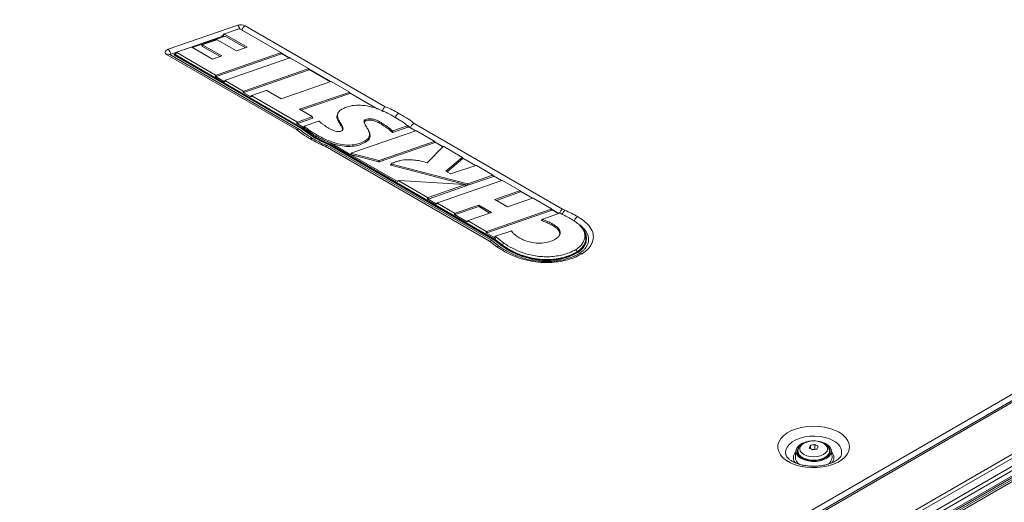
# Model space of a CAD drawing. Header units: millimetres. Extents: x 0 to 1118, y 0 to 864.
# Tile 137 of 156: x 852 to 945, y 611 to 657. Entities that reach past the tile are written whole.
import ezdxf

# ---------------------------------------------------------------- set-up
doc = ezdxf.new("R2010")
doc.units = ezdxf.units.MM

msp = doc.modelspace()

# ---------------------------------------------------------------- linework, layer by layer
at = {"color": 9, "linetype": 'Continuous', "lineweight": 0}
for p, q in [((870.238, 577.831), (1014.36, 661.03)), ((1015.396, 660.863), (871.023, 577.518)), ((1019.669, 658.397), (875.296, 575.051)), ((1019.919, 658.133), (875.546, 574.788)), ((1020.242, 657.573), (875.869, 574.228)), ((865.657, 654.411), (872.27, 656.698)), ((872.982, 656.648), (886.323, 648.946)), ((875.249, 572.62), (1020.719, 656.598)), ((1020.806, 656.446), (875.336, 572.468)), ((1020.346, 657.224), (875.972, 573.879)), ((1020.346, 656.73), (875.972, 573.385)), ((870.762, 655.654), (870.762, 655.593)), ((871.002, 655.843), (870.839, 655.651)), ((870.871, 655.584), (870.871, 655.591)), ((868.943, 654.814), (868.861, 654.718)), ((877.882, 646.762), (865.544, 653.884)), ((866.23, 653.902), (866.23, 653.841)), ((866.471, 654.091), (866.308, 653.899)), ((876.438, 653.967), (876.356, 654.074)), ((870.159, 651.819), (870.167, 651.957)), ((870.224, 651.953), (870.216, 651.814)), ((879.074, 652.445), (878.992, 652.553)), ((871.1, 651.419), (871.018, 651.322)), ((872.796, 650.296), (872.804, 650.435)), ((872.86, 650.431), (872.853, 650.292)), ((873.607, 649.972), (873.525, 649.875)), ((882.959, 650.201), (882.878, 650.31)), ((879.418, 647.856), (879.337, 647.964)), ((887.59, 648.328), (887.593, 648.327)), ((877.895, 647.353), (877.903, 647.491)), ((877.96, 647.487), (877.952, 647.349)), ((889.07, 647.36), (903.205, 639.2)), ((879.462, 646.064), (879.462, 646.126)), ((879.705, 646.166), (879.741, 646.288)), ((880.019, 645.992), (879.705, 646.166)), ((879.173, 645.875), (879.169, 645.877)), ((879.634, 645.961), (879.634, 646.023)), ((880.301, 645.608), (880.301, 645.669)), ((896.253, 636.157), (880.615, 645.184)), ((891.065, 645.522), (890.984, 645.63)), ((883.131, 644.499), (883.022, 644.394)), ((885.708, 643.682), (885.704, 643.817)), ((885.748, 643.819), (885.751, 643.684)), ((893.701, 644.018), (893.636, 644.116)), ((896.621, 642.315), (896.54, 642.423)), ((887.61, 641.888), (887.473, 641.824)), ((894.031, 641.411), (893.876, 641.494)), ((894.159, 641.475), (894.155, 641.61)), ((894.198, 641.612), (894.202, 641.477)), ((899.199, 640.827), (899.118, 640.934)), ((890.35, 640.162), (890.358, 640.301)), ((890.415, 640.297), (890.407, 640.158)), ((891.284, 639.767), (891.203, 639.67)), ((892.921, 638.678), (892.929, 638.817)), ((892.985, 638.813), (892.977, 638.674)), ((902.212, 639.087), (902.131, 639.195)), ((903.205, 639.2), (903.434, 639.101)), ((894.214, 638.075), (894.133, 637.979)), ((902.372, 637.571), (902.408, 637.693)), ((904.632, 638.484), (904.637, 638.481)), ((895.934, 636.939), (895.942, 637.078)), ((895.998, 637.074), (895.991, 636.935)), ((896.947, 635.622), (896.253, 636.157)), ((896.815, 636.584), (896.74, 636.49))]:
    msp.add_line(p, q, dxfattribs=at)
at = {"color": 7, "linetype": 'Continuous', "lineweight": 15}
for p, q in [((1015.146, 660.888), (870.773, 577.543)), ((875.869, 573.156), (1020.242, 656.501)), ((870.747, 655.618), (865.893, 653.939)), ((867.957, 654.576), (871.079, 655.656)), ((870.747, 655.675), (870.747, 655.614)), ((870.871, 655.591), (870.762, 655.654)), ((870.813, 655.564), (870.762, 655.593)), ((870.772, 655.7), (870.875, 655.735)), ((870.992, 655.873), (870.829, 655.681)), ((870.924, 655.602), (870.839, 655.651)), ((870.871, 655.591), (870.878, 655.586)), ((871.002, 655.843), (873.159, 654.598)), ((872.413, 656.37), (871.011, 655.885)), ((871.079, 655.656), (873.003, 654.545)), ((876.365, 654.116), (872.469, 656.366)), ((867.852, 654.608), (866.48, 654.133)), ((869.878, 653.467), (867.909, 654.604)), ((868.932, 654.844), (868.851, 654.748)), ((868.861, 654.718), (870.597, 653.716)), ((868.943, 654.814), (870.752, 653.77)), ((870.269, 655.312), (868.952, 654.856)), ((872.154, 654.253), (870.326, 655.308)), ((873.159, 654.598), (872.154, 654.253)), ((865.794, 653.909), (865.788, 653.913)), ((878.146, 646.779), (865.794, 653.909)), ((865.794, 653.909), (865.796, 653.908)), ((866.216, 653.923), (866.216, 653.862)), ((878.376, 646.891), (866.23, 653.902)), ((878.376, 646.83), (866.23, 653.841)), ((866.24, 653.948), (866.344, 653.984)), ((866.46, 654.121), (866.297, 653.929)), ((878.413, 646.91), (866.308, 653.899)), ((866.471, 654.091), (870.167, 651.957)), ((870.752, 653.77), (869.878, 653.467)), ((870.216, 651.814), (876.438, 653.967)), ((870.224, 651.953), (876.356, 654.074)), ((877.242, 653.582), (871.109, 651.461)), ((876.458, 653.999), (876.376, 654.107)), ((877.229, 653.577), (876.427, 654.04)), ((876.454, 654.004), (877.207, 653.569)), ((879.001, 652.595), (877.299, 653.577)), ((871.018, 651.322), (870.159, 651.819)), ((872.853, 650.292), (879.074, 652.445)), ((872.86, 650.431), (878.992, 652.553)), ((879.093, 652.478), (879.012, 652.586)), ((881.115, 651.334), (879.063, 652.518)), ((879.09, 652.483), (881.093, 651.326)), ((871.09, 651.449), (871.008, 651.353)), ((871.1, 651.419), (872.804, 650.435)), ((881.128, 651.338), (876.406, 649.704)), ((882.887, 650.351), (881.185, 651.334)), ((873.525, 649.875), (872.796, 650.296)), ((873.596, 650.002), (873.515, 649.905)), ((873.607, 649.972), (877.903, 647.491)), ((874.994, 650.491), (873.616, 650.014)), ((876.406, 649.704), (875.05, 650.487)), ((878.147, 648.698), (882.878, 650.31)), ((878.295, 648.612), (882.959, 650.201)), ((882.98, 650.234), (882.898, 650.342)), ((885.646, 648.718), (882.949, 650.275)), ((882.976, 650.239), (885.566, 648.744)), ((877.96, 647.487), (879.337, 647.964)), ((879.346, 648.006), (878.147, 648.698)), ((879.438, 647.889), (879.357, 647.997)), ((881.831, 648.365), (881.782, 648.271)), ((878.451, 647.032), (877.895, 647.353)), ((877.952, 647.349), (879.418, 647.856)), ((878.451, 647.032), (878.413, 646.91)), ((879.977, 647.566), (878.63, 647.099)), ((887.041, 646.502), (888.487, 647.004)), ((887.059, 646.645), (888.417, 647.116)), ((888.507, 647.036), (888.437, 647.147)), ((888.714, 646.947), (888.439, 647.155)), ((888.497, 647.052), (889.199, 646.647)), ((879.462, 646.126), (878.376, 646.891)), ((878.376, 646.83), (878.376, 646.891)), ((879.462, 646.064), (878.376, 646.83)), ((879.698, 646.14), (878.594, 646.777)), ((879.634, 646.023), (879.462, 646.126)), ((879.67, 646.043), (879.498, 646.145)), ((889.234, 646.659), (883.126, 644.547)), ((884.731, 646.674), (884.683, 646.768)), ((889.221, 646.654), (888.714, 646.947)), ((890.993, 645.672), (889.291, 646.655)), ((879.421, 645.9), (879.419, 645.902)), ((879.634, 645.961), (879.462, 646.064)), ((880.301, 645.669), (879.634, 646.023)), ((880.301, 645.608), (879.634, 645.961)), ((881.03, 645.359), (880.301, 645.669)), ((881.03, 645.297), (880.301, 645.608)), ((881.062, 645.381), (880.334, 645.691)), ((896.521, 636.171), (880.839, 645.224)), ((896.751, 636.283), (881.03, 645.359)), ((881.03, 645.297), (881.03, 645.359)), ((896.751, 636.222), (881.03, 645.297)), ((881.094, 645.506), (881.062, 645.381)), ((896.789, 636.302), (881.062, 645.381)), ((881.094, 645.506), (881.089, 645.508)), ((882.996, 644.408), (881.094, 645.506)), ((884.433, 645.56), (884.397, 645.682)), ((885.748, 643.819), (890.984, 645.63)), ((885.751, 643.684), (891.065, 645.522)), ((891.828, 645.142), (890.327, 643.607)), ((891.085, 645.555), (891.004, 645.663)), ((891.833, 645.146), (891.055, 645.595)), ((891.082, 645.56), (891.82, 645.134)), ((893.63, 644.15), (891.901, 645.148)), ((883.106, 644.535), (882.998, 644.43)), ((887.473, 641.824), (883.019, 644.395)), ((883.022, 644.394), (885.708, 643.682)), ((883.131, 644.499), (885.704, 643.817)), ((886.848, 643.373), (894.159, 641.475)), ((886.941, 643.482), (894.155, 641.61)), ((892.107, 642.793), (893.636, 644.116)), ((892.214, 642.731), (893.701, 644.018)), ((894.954, 643.357), (892.522, 642.553)), ((893.706, 644.042), (893.641, 644.14)), ((894.94, 643.353), (893.681, 644.079)), ((893.702, 644.047), (894.918, 643.345)), ((896.549, 642.465), (895.01, 643.353)), ((892.522, 642.553), (892.107, 642.793)), ((894.198, 641.612), (896.54, 642.423)), ((894.202, 641.477), (896.621, 642.315)), ((896.641, 642.348), (896.56, 642.456)), ((897.421, 641.92), (896.61, 642.388)), ((896.637, 642.353), (897.4, 641.913)), ((887.601, 641.927), (887.464, 641.863)), ((887.61, 641.888), (890.358, 640.301)), ((893.857, 641.543), (887.648, 641.933)), ((890.407, 640.158), (894.031, 641.411)), ((890.415, 640.297), (893.876, 641.494)), ((897.435, 641.925), (891.293, 639.809)), ((894.052, 641.452), (893.897, 641.534)), ((899.127, 640.976), (897.491, 641.921)), ((896.757, 640.108), (899.118, 640.934)), ((896.904, 640.023), (899.199, 640.827)), ((899.219, 640.859), (899.138, 640.967)), ((900.341, 640.235), (899.189, 640.9)), ((899.215, 640.864), (900.319, 640.227)), ((891.203, 639.67), (890.35, 640.162)), ((891.274, 639.797), (891.192, 639.701)), ((891.284, 639.767), (892.929, 638.817)), ((892.985, 638.813), (895.233, 639.58)), ((895.225, 639.441), (895.233, 639.58)), ((895.233, 639.58), (896.451, 638.877)), ((897.959, 639.414), (896.757, 640.108)), ((900.354, 640.239), (897.959, 639.414)), ((902.14, 639.237), (900.411, 640.235)), ((894.133, 637.979), (892.921, 638.678)), ((892.977, 638.674), (895.225, 639.441)), ((896.451, 638.877), (894.224, 638.117)), ((895.225, 639.441), (896.295, 638.824)), ((895.991, 636.935), (902.212, 639.087)), ((895.998, 637.074), (902.131, 639.195)), ((902.92, 638.801), (901.324, 638.246)), ((902.232, 639.12), (902.151, 639.228)), ((902.847, 638.788), (902.202, 639.16)), ((902.228, 639.125), (902.706, 638.849)), ((902.706, 638.849), (902.847, 638.788)), ((894.204, 638.105), (894.122, 638.009)), ((894.214, 638.075), (895.942, 637.078)), ((896.827, 636.424), (895.934, 636.939)), ((898.276, 637.113), (896.828, 636.623)), ((905.272, 637.037), (905.176, 637.224)), ((897.246, 635.614), (896.542, 636.157)), ((896.809, 636.611), (896.734, 636.517)), ((896.827, 636.424), (896.74, 636.49)), ((897.462, 635.735), (896.751, 636.283)), ((896.751, 636.222), (896.751, 636.283)), ((897.462, 635.674), (896.751, 636.222)), ((896.827, 636.424), (896.789, 636.302)), ((896.789, 636.302), (897.501, 635.753)), ((896.815, 636.584), (897.58, 635.994)), ((897.501, 635.753), (897.58, 635.994)), ((905.483, 636.356), (905.483, 636.458)), ((897.462, 635.674), (897.462, 635.735)), ((904.563, 635.112), (904.492, 635.357)), ((904.599, 635.03), (904.599, 635.092)), ((925.438, 616.207), (925.376, 615.597)), ((925.623, 616.159), (925.623, 615.986)), ((926.806, 616.719), (926.806, 616.408)), ((927.239, 616.358), (926.962, 616.315)), ((927.239, 616.786), (927.239, 616.358)), ((927.28, 616.334), (927.239, 616.358)), ((928.623, 615.986), (928.623, 616.159)), ((928.87, 615.597), (928.807, 616.207)), ((924.471, 615.836), (924.464, 615.866)), ((925.588, 615.945), (925.623, 616.018)), ((928.599, 615.833), (928.623, 615.986))]:
    msp.add_line(p, q, dxfattribs=at)
at = {"color": 7, "linetype": 'Continuous', "lineweight": 15, "flags": 128}
for points in [[(870.772, 655.7), (870.763, 655.696), (870.756, 655.691), (870.75, 655.685), (870.748, 655.678), (870.748, 655.672), (870.75, 655.665), (870.755, 655.659), (870.762, 655.654)], [(866.24, 653.948), (866.231, 653.944), (866.224, 653.939), (866.219, 653.933), (866.216, 653.926), (866.216, 653.92), (866.218, 653.914), (866.223, 653.908), (866.23, 653.902)], [(884.445, 647.58), (884.438, 647.604), (884.409, 647.702)], [(927.789, 617.044), (927.836, 617.032), (928.169, 616.914), (928.446, 616.754), (928.652, 616.561), (928.775, 616.347), (928.809, 616.121), (928.753, 615.897), (928.608, 615.687), (928.383, 615.502), (928.091, 615.352), (927.746, 615.244), (927.367, 615.186), (926.976, 615.179), (926.592, 615.225), (926.237, 615.32), (925.929, 615.461), (925.929, 615.461)], [(925.929, 615.461), (925.686, 615.638), (925.521, 615.843), (925.442, 616.065), (925.453, 616.291), (925.554, 616.509), (925.74, 616.708), (926.001, 616.877), (926.225, 616.974)], [(926.009, 615.507), (926.308, 615.371), (926.654, 615.281), (927.028, 615.242), (927.407, 615.255), (927.769, 615.32), (928.094, 615.434), (928.363, 615.589), (928.559, 615.776), (928.672, 615.986), (928.695, 616.204), (928.626, 616.42), (928.471, 616.62), (928.469, 616.621)], [(925.623, 615.986), (925.641, 615.851), (925.647, 615.833)], [(928.623, 616.018), (928.626, 616.012), (928.657, 615.945)]]:
    msp.add_lwpolyline(points, dxfattribs=at)
at = {"color": 9, "linetype": 'Continuous', "lineweight": 0, "flags": 128}
for points in [[(865.544, 653.884), (865.462, 653.944), (865.405, 654.013), (865.377, 654.087), (865.378, 654.164), (865.409, 654.238), (865.468, 654.306), (865.552, 654.365), (865.657, 654.411)], [(885.781, 647.371), (885.788, 647.395), (885.817, 647.493)], [(879.705, 646.166), (879.695, 646.129), (879.684, 646.092), (879.67, 646.043)], [(929.539, 617.952), (929.895, 617.711), (930.179, 617.439), (930.385, 617.145), (930.505, 616.835), (930.539, 616.518), (930.483, 616.202), (930.341, 615.896), (930.115, 615.606), (929.812, 615.341), (929.439, 615.108), (929.006, 614.912), (928.525, 614.759), (928.007, 614.653), (927.466, 614.595), (926.916, 614.589), (926.372, 614.634), (925.847, 614.728), (925.355, 614.87), (924.909, 615.055), (924.52, 615.28), (924.199, 615.537), (923.953, 615.821), (923.79, 616.124), (923.712, 616.439), (923.723, 616.756), (923.823, 617.068), (924.007, 617.367), (924.272, 617.645), (924.612, 617.895), (925.016, 618.11), (925.474, 618.285), (925.976, 618.416), (926.507, 618.498), (927.054, 618.53), (927.603, 618.511), (928.139, 618.441), (928.649, 618.322), (929.12, 618.158), (929.539, 617.952)], [(924.464, 615.866), (924.449, 615.976), (924.471, 616.261), (924.584, 616.539), (924.784, 616.799), (925.063, 617.035), (925.413, 617.236), (925.82, 617.398), (926.272, 617.513), (926.753, 617.578), (927.246, 617.591), (927.736, 617.552), (928.204, 617.461), (928.636, 617.322), (929.016, 617.14)], [(926.191, 615.832), (926.464, 615.712), (926.782, 615.636), (927.123, 615.61), (927.464, 615.636), (927.782, 615.712), (928.055, 615.832), (928.264, 615.99), (928.396, 616.174), (928.441, 616.37), (928.396, 616.567), (928.264, 616.751), (928.055, 616.908), (927.782, 617.029), (927.464, 617.105), (927.123, 617.131), (926.782, 617.105), (926.464, 617.029), (926.191, 616.908), (925.981, 616.751), (925.85, 616.567), (925.805, 616.37), (925.85, 616.174), (925.981, 615.99), (926.191, 615.832)], [(928.623, 616.153), (928.616, 616.078), (928.534, 615.866), (928.363, 615.672), (928.115, 615.51), (927.804, 615.388), (927.45, 615.314), (927.076, 615.294), (926.704, 615.328), (926.359, 615.414), (926.062, 615.547)]]:
    msp.add_lwpolyline(points, dxfattribs=at)
at = {"color": 9, "linetype": 'Continuous', "lineweight": 0}
for centre, radius, start, end in [((872.566, 655.833), 0.914, 62.93891, 108.90918), ((871.628, 656.097), 0.879, 17.93331, 43.15499), ((873.402, 655.996), 0.775, 122.80034, 160.89004), ((865.692, 653.68), 0.252, 67.54447, 125.80105), ((864.931, 653.754), 0.979, 10.89515, 42.15051), ((903.996, 638.452), 0.858, 130.91522, 163.04106), ((928.547, 615.992), 1.241, 354.15685, 67.80088), ((925.929, 615.539), 0.736, 133.17922, 222.93968), ((926.344, 616.213), 0.724, 184.65562, 247.06807), ((928.301, 615.539), 0.747, 319.14222, 45.981)]:
    msp.add_arc(centre, radius, start, end, dxfattribs=at)
at = {"color": 7, "linetype": 'Continuous', "lineweight": 15}
for centre, radius, start, end in [((870.772, 655.616), 0.0245, 184.84753, 246.47261), ((865.912, 653.857), 0.0841, 103.14202, 159.5259), ((866.24, 653.864), 0.0245, 184.84743, 246.47271), ((926.236, 616.136), 0.669, 138.15712, 250.14157), ((930.61, 614.802), 4.259, 153.25101, 156.95206), ((925.023, 613.216), 3.657, 57.13942, 62.86596), ((927.724, 612.219), 4.593, 96.06411, 101.52197), ((927.924, 611.787), 4.593, 96.06411, 101.52197), ((925.571, 613.532), 3.657, 57.13942, 62.86596), ((931.358, 614.687), 4.259, 153.25101, 156.95206), ((926.168, 615.583), 0.792, 178.97794, 238.91043), ((928.073, 615.584), 0.797, 300.20235, 0.92484)]:
    msp.add_arc(centre, radius, start, end, dxfattribs=at)
for centre, major_axis, ratio, start_param, end_param in [((870.884, 655.669), (0.0597, -0.0017), 0.484428, 2.771924, 3.872017), ((871.047, 655.861), (0.0597, -0.0017), 0.484428, 2.23245, 3.872017), ((872.435, 656.341), (0.0501, 0.0016), 0.645756, 0.805686, 2.019577), ((867.875, 654.579), (0.0501, 0.0016), 0.645753, 0.805681, 2.019546), ((868.906, 654.736), (0.0597, -0.0017), 0.484439, 2.771947, 3.872004), ((868.988, 654.832), (0.0597, -0.0017), 0.484439, 2.232567, 3.872004), ((870.292, 655.284), (0.0501, 0.0016), 0.645767, 0.805711, 2.019739), ((866.353, 653.917), (0.0597, -0.0017), 0.484425, 2.77192, 3.872019), ((866.516, 654.109), (0.0597, -0.0017), 0.484425, 2.232428, 3.872019), ((876.32, 654.098), (0.0597, -0.0017), 0.48443, 5.374072, 7.013607), ((876.402, 653.99), (0.0597, -0.0017), 0.48443, 5.374072, 6.652848), ((877.265, 653.553), (0.0501, 0.0016), 0.645751, 0.805675, 2.019509), ((870.193, 651.843), (0.0501, 0.0016), 0.645758, 3.947284, 5.161209), ((870.201, 651.982), (0.0501, 0.0016), 0.645758, 3.947284, 5.161209), ((878.956, 652.577), (0.0597, -0.0017), 0.484443, 5.374197, 7.013593), ((879.038, 652.469), (0.0597, -0.0017), 0.484443, 5.374197, 6.652824), ((871.063, 651.341), (0.0597, -0.0017), 0.484423, 2.771915, 3.872022), ((871.145, 651.437), (0.0597, -0.0017), 0.484423, 2.232402, 3.872022), ((881.151, 651.31), (0.0501, 0.0016), 0.645769, 0.805716, 2.019771), ((872.83, 650.321), (0.0501, 0.0016), 0.645771, 3.947311, 5.161383), ((872.838, 650.46), (0.0501, 0.0016), 0.645771, 3.947311, 5.161383), ((873.57, 649.893), (0.0597, -0.0017), 0.484475, 2.772015, 3.871967), ((873.652, 649.99), (0.0597, -0.0017), 0.484475, 2.232915, 3.871967), ((875.016, 650.462), (0.0501, 0.0016), 0.645801, 0.805786, 2.020224), ((882.842, 650.333), (0.0597, -0.0017), 0.483919, 5.369053, 7.014147), ((882.924, 650.225), (0.0597, -0.0017), 0.483919, 5.369053, 6.653835), ((879.301, 647.988), (0.0597, -0.0017), 0.484428, 5.37405, 7.013609), ((877.929, 647.377), (0.0501, 0.0016), 0.645756, 3.94728, 5.161179), ((877.937, 647.516), (0.0501, 0.0016), 0.645756, 3.94728, 5.161179), ((879.382, 647.88), (0.0597, -0.0017), 0.484428, 5.37405, 6.652852), ((889.257, 646.63), (0.0501, 0.0016), 0.645751, 0.805674, 2.019504), ((890.948, 645.654), (0.0597, -0.0017), 0.484437, 5.374141, 7.013599), ((891.029, 645.546), (0.0597, -0.0017), 0.484437, 5.374141, 6.652835), ((891.87, 645.122), (0.0502, -0.0033), 0.68708, 0.947799, 2.60918), ((883.058, 644.419), (0.0661, 0.0011), 0.43674, 2.707957, 3.476827), ((882.854, 644.219), (0.161, 0.189), 0.179442, 6.022121, 6.610422), ((883.058, 644.419), (0.0661, 0.0011), 0.43674, 4.065128, 4.137423), ((883.166, 644.524), (0.0661, 0.0011), 0.43674, 2.213792, 4.137423), ((885.723, 643.846), (0.05, -0.0006), 0.634208, 4.332387, 5.22667), ((885.726, 643.711), (0.05, -0.0006), 0.634208, 4.332387, 5.22667), ((893.587, 644.13), (0.0564, 0.0009), 0.512612, 5.733591, 6.990644), ((893.652, 644.032), (0.0564, 0.0009), 0.512612, 5.733591, 6.598995), ((894.976, 643.329), (0.0501, 0.0017), 0.644351, 0.8026, 1.999323), ((896.504, 642.447), (0.0597, -0.0017), 0.484485, 5.374607, 7.013549), ((896.585, 642.339), (0.0597, -0.0017), 0.484485, 5.374607, 6.652743), ((887.526, 641.837), (0.074, -0.0134), 0.401555, 2.6261, 3.983344), ((887.663, 641.901), (0.074, -0.0134), 0.401555, 1.854263, 3.983344), ((893.829, 641.514), (0.0796, 0.007), 0.365166, 5.311917, 7.459258), ((893.984, 641.431), (0.0796, 0.007), 0.365166, 5.311917, 6.794202), ((894.174, 641.64), (0.05, -0.0006), 0.633928, 4.340916, 5.228526), ((894.177, 641.505), (0.05, -0.0006), 0.633928, 4.340916, 5.228526), ((897.457, 641.896), (0.0501, 0.0016), 0.645632, 0.805412, 2.017804), ((899.082, 640.958), (0.0596, -0.0016), 0.484844, 5.378167, 7.013172), ((899.163, 640.851), (0.0596, -0.0016), 0.484844, 5.378167, 6.65205), ((890.384, 640.187), (0.0501, 0.0016), 0.645738, 3.947239, 5.160917), ((890.392, 640.326), (0.0501, 0.0016), 0.645738, 3.947239, 5.160917), ((891.248, 639.689), (0.0597, -0.0017), 0.484298, 2.771675, 3.872153), ((891.329, 639.785), (0.0597, -0.0017), 0.484298, 2.231179, 3.872153), ((900.377, 640.211), (0.0501, 0.0016), 0.645635, 0.805419, 2.01785), ((892.955, 638.703), (0.0501, 0.0016), 0.645315, 3.946304, 5.15484), ((892.963, 638.842), (0.0501, 0.0016), 0.645315, 3.946304, 5.15484), ((902.095, 639.219), (0.0597, -0.0017), 0.484435, 5.374116, 7.013602), ((902.176, 639.111), (0.0597, -0.0017), 0.484435, 5.374116, 6.652839), ((903.205, 638.792), (0.225, 0.447), 0.535813, 0.754981, 1.818566), ((894.178, 637.997), (0.0597, -0.0017), 0.483974, 2.771048, 3.872496), ((894.259, 638.093), (0.0597, -0.0017), 0.483974, 2.227995, 3.872496), ((895.968, 636.964), (0.0501, 0.0016), 0.645763, 3.947294, 5.161271), ((895.976, 637.102), (0.0501, 0.0016), 0.645763, 3.947294, 5.161271), ((896.253, 635.748), (0.279, 0.416), 0.616897, 6.242106, 7.109582), ((896.789, 636.505), (0.0582, -0.0024), 0.49822, 2.792075, 3.754676), ((896.863, 636.599), (0.0582, -0.0024), 0.49822, 2.227511, 3.754676)]:
    msp.add_ellipse(centre, major_axis=major_axis, ratio=ratio, start_param=start_param, end_param=end_param, dxfattribs=at)
for points, knots in [([(887.022, 648.078), (886.867, 648.164), (886.493, 648.372), (885.847, 648.665), (885.055, 648.933), (884.214, 649.094), (883.365, 649.097), (882.669, 648.947), (882.324, 648.771), (882.177, 648.696)], [0, 0, 0, 0, 0.116651, 0.279988, 0.442896, 0.610825, 0.752284, 0.894452, 1, 1, 1, 1]), ([(886.323, 648.946), (886.322, 648.945), (886.306, 648.934), (886.254, 648.893), (886.171, 648.8), (886.082, 648.655), (886.046, 648.549), (886.029, 648.497)], [0, 0, 0, 0, 0.00911, 0.12828, 0.419435, 0.709699, 1, 1, 1, 1]), ([(881.796, 648.27), (881.763, 648.188), (881.669, 647.954), (881.81, 647.625), (881.993, 647.308), (882.144, 647.063), (882.252, 646.863), (882.252, 646.749), (882.252, 646.715)], [0, 0, 0, 0, 0.156576, 0.44687, 0.613522, 0.786354, 0.936288, 1, 1, 1, 1]), ([(882.177, 648.696), (882.06, 648.612), (881.826, 648.445), (881.733, 648.072), (881.874, 647.686), (882.09, 647.345), (882.251, 647.071), (882.321, 646.883), (882.289, 646.741), (882.229, 646.681), (882.187, 646.654), (882.181, 646.65)], [0, 0, 0, 0, 0.146326, 0.29363, 0.502886, 0.688814, 0.796906, 0.905664, 0.950819, 0.992153, 1, 1, 1, 1]), ([(888.432, 647.153), (888.313, 647.247), (888.068, 647.441), (887.588, 647.745), (887.23, 647.956), (887.022, 648.078)], [0, 0, 0, 0, 0.281473, 0.584548, 1, 1, 1, 1]), ([(879.391, 646.359), (879.28, 646.434), (879.062, 646.58), (878.755, 646.808), (878.552, 646.957), (878.451, 647.032)], [0, 0, 0, 0, 0.341969, 0.670974, 1, 1, 1, 1]), ([(878.61, 647.087), (878.61, 647.086), (878.585, 647.054), (878.56, 647.023), (878.535, 646.993)], [0, 0, 0, 0, 0.031925, 1, 1, 1, 1]), ([(878.63, 647.099), (878.625, 647.097), (878.616, 647.093), (878.608, 647.085), (878.606, 647.076), (878.608, 647.067), (878.614, 647.062), (878.617, 647.059)], [0, 0, 0, 0, 0.207968, 0.416775, 0.608062, 0.790265, 1, 1, 1, 1]), ([(878.617, 647.059), (878.739, 646.969), (878.978, 646.791), (879.344, 646.529), (879.608, 646.369), (879.741, 646.288)], [0, 0, 0, 0, 0.340481, 0.669791, 1, 1, 1, 1]), ([(880.04, 647.557), (880.037, 647.56), (880.031, 647.565), (880.017, 647.569), (880.001, 647.571), (879.988, 647.57), (879.98, 647.567), (879.977, 647.566)], [0, 0, 0, 0, 0.220815, 0.442362, 0.649086, 0.849984, 1, 1, 1, 1]), ([(880.877, 646.931), (880.732, 647.023), (880.5, 647.17), (880.23, 647.384), (880.101, 647.502), (880.04, 647.557)], [0, 0, 0, 0, 0.472538, 0.752635, 1, 1, 1, 1]), ([(884.397, 645.682), (884.522, 645.771), (884.773, 645.951), (884.847, 646.267), (884.792, 646.538), (884.668, 646.811), (884.505, 647.068), (884.357, 647.319), (884.29, 647.49), (884.313, 647.617), (884.363, 647.673), (884.401, 647.697), (884.409, 647.702)], [0, 0, 0, 0, 0.158469, 0.318048, 0.429628, 0.54158, 0.712654, 0.813182, 0.914272, 0.954512, 0.990408, 1, 1, 1, 1]), ([(884.448, 647.16), (884.44, 647.174), (884.395, 647.251), (884.35, 647.359), (884.353, 647.474), (884.384, 647.538), (884.426, 647.567), (884.445, 647.58)], [0, 0, 0, 0, 0.101462, 0.556274, 0.746399, 0.882921, 1, 1, 1, 1]), ([(884.409, 647.702), (884.463, 647.728), (884.571, 647.779), (884.795, 647.808), (885.08, 647.788), (885.447, 647.688), (885.681, 647.565), (885.817, 647.493)], [0, 0, 0, 0, 0.1300359, 0.2571279, 0.4135294, 0.6581003, 1, 1, 1, 1]), ([(884.445, 647.58), (884.487, 647.6), (884.577, 647.644), (884.768, 647.675), (885.025, 647.664), (885.394, 647.573), (885.631, 647.449), (885.781, 647.371)], [0, 0, 0, 0, 0.105526, 0.230529, 0.376717, 0.604454, 1, 1, 1, 1]), ([(885.781, 647.371), (885.93, 647.28), (886.236, 647.095), (886.645, 646.811), (886.873, 646.606), (886.977, 646.512)], [0, 0, 0, 0, 0.338446, 0.696536, 1, 1, 1, 1]), ([(885.817, 647.493), (885.966, 647.403), (886.26, 647.225), (886.662, 646.947), (886.887, 646.749), (886.995, 646.654)], [0, 0, 0, 0, 0.345331, 0.683935, 1, 1, 1, 1]), ([(888.417, 647.116), (888.421, 647.118), (888.43, 647.121), (888.438, 647.129), (888.441, 647.138), (888.438, 647.146), (888.434, 647.151), (888.432, 647.153)], [0, 0, 0, 0, 0.216891, 0.43454, 0.636703, 0.832185, 1, 1, 1, 1]), ([(888.507, 647.036), (888.508, 647.035), (888.511, 647.031), (888.511, 647.024), (888.506, 647.015), (888.498, 647.008), (888.491, 647.005), (888.487, 647.004)], [0, 0, 0, 0, 0.083169, 0.339612, 0.578116, 0.809045, 1, 1, 1, 1]), ([(889.07, 647.36), (889.068, 647.36), (889.049, 647.351), (888.987, 647.316), (888.886, 647.233), (888.778, 647.098), (888.735, 646.997), (888.714, 646.947)], [0, 0, 0, 0, 0.008846, 0.128303, 0.419551, 0.709754, 1, 1, 1, 1]), ([(878.161, 646.766), (878.159, 646.768), (878.135, 646.798), (878.057, 646.81), (877.962, 646.798), (877.902, 646.772), (877.884, 646.763), (877.882, 646.762)], [0, 0, 0, 0, 0.0329241, 0.429131, 0.8257838, 0.9843222, 1, 1, 1, 1]), ([(879.428, 645.903), (879.251, 646.01), (878.866, 646.242), (878.475, 646.541), (878.223, 646.723), (878.162, 646.767)], [0, 0, 0, 0, 0.392904, 0.852362, 1, 1, 1, 1]), ([(879.498, 646.145), (879.481, 646.156), (879.317, 646.258), (879.054, 646.438), (878.718, 646.686), (878.515, 646.836), (878.413, 646.91)], [0, 0, 0, 0, 0.044767, 0.422712, 0.711346, 1, 1, 1, 1]), ([(878.542, 646.965), (878.539, 646.968), (878.533, 646.973), (878.531, 646.982), (878.532, 646.989), (878.535, 646.992), (878.536, 646.992)], [0, 0, 0, 0, 0.3269085, 0.6551409, 0.9557556, 1, 1, 1, 1]), ([(878.542, 646.965), (878.65, 646.885), (878.89, 646.707), (879.171, 646.504), (879.352, 646.385), (879.391, 646.359)], [0, 0, 0, 0, 0.389018, 0.86791, 1, 1, 1, 1]), ([(879.741, 646.288), (879.896, 646.202), (880.258, 646), (880.874, 645.715), (881.612, 645.455), (882.393, 645.293), (883.183, 645.279), (883.875, 645.417), (884.229, 645.596), (884.397, 645.682)], [0, 0, 0, 0, 0.120707, 0.280855, 0.440589, 0.602497, 0.738529, 0.875192, 1, 1, 1, 1]), ([(882.181, 646.65), (882.142, 646.631), (882.068, 646.594), (881.928, 646.571), (881.753, 646.575), (881.519, 646.627), (881.25, 646.731), (881.034, 646.842), (880.913, 646.911), (880.877, 646.931)], [0, 0, 0, 0, 0.0985717, 0.1875769, 0.276246, 0.4364076, 0.6691964, 0.9031637, 1, 1, 1, 1]), ([(884.433, 645.56), (884.567, 645.657), (884.818, 645.838), (884.895, 646.152), (884.848, 646.415), (884.784, 646.58), (884.735, 646.665), (884.729, 646.674)], [0, 0, 0, 0, 0.308192, 0.5747, 0.774619, 0.975198, 1, 1, 1, 1]), ([(887.041, 646.502), (887.036, 646.501), (887.026, 646.498), (887.01, 646.498), (886.995, 646.501), (886.984, 646.506), (886.979, 646.51), (886.977, 646.512)], [0, 0, 0, 0, 0.217796, 0.436344, 0.639557, 0.836266, 1, 1, 1, 1]), ([(886.995, 646.654), (886.998, 646.651), (887.005, 646.646), (887.019, 646.642), (887.034, 646.64), (887.048, 646.641), (887.056, 646.643), (887.059, 646.645)], [0, 0, 0, 0, 0.218842, 0.438431, 0.642835, 0.840979, 1, 1, 1, 1]), ([(880.824, 645.236), (880.692, 645.286), (880.355, 645.414), (879.893, 645.638), (879.57, 645.82), (879.422, 645.903)], [0, 0, 0, 0, 0.259129, 0.660926, 1, 1, 1, 1]), ([(880.334, 645.691), (880.317, 645.7), (880.087, 645.811), (879.87, 645.931), (879.67, 646.043)], [0, 0, 0, 0, 0.073402, 1, 1, 1, 1]), ([(880.838, 645.222), (880.814, 645.232), (880.763, 645.253), (880.683, 645.227), (880.632, 645.196), (880.616, 645.185), (880.615, 645.184)], [0, 0, 0, 0, 0.381168, 0.810516, 0.987442, 1, 1, 1, 1]), ([(881.089, 645.508), (881.25, 645.452), (881.668, 645.309), (882.371, 645.164), (883.181, 645.146), (883.895, 645.287), (884.259, 645.471), (884.433, 645.56)], [0, 0, 0, 0, 0.154241, 0.399345, 0.604461, 0.810536, 1, 1, 1, 1]), ([(886.848, 643.373), (886.843, 643.374), (886.832, 643.378), (886.822, 643.386), (886.818, 643.395), (886.819, 643.402), (886.822, 643.406), (886.824, 643.407)], [0, 0, 0, 0, 0.245909, 0.493498, 0.703882, 0.890209, 1, 1, 1, 1]), ([(886.917, 643.517), (886.912, 643.512), (886.881, 643.475), (886.85, 643.439), (886.823, 643.407)], [0, 0, 0, 0, 0.149765, 1, 1, 1, 1]), ([(886.93, 643.527), (886.926, 643.525), (886.918, 643.52), (886.912, 643.511), (886.911, 643.503), (886.916, 643.495), (886.925, 643.488), (886.934, 643.484), (886.94, 643.483), (886.941, 643.482)], [0, 0, 0, 0, 0.188741, 0.348687, 0.509366, 0.652689, 0.795981, 0.956446, 1, 1, 1, 1]), ([(887.522, 643.756), (887.427, 643.726), (887.265, 643.674), (887.071, 643.594), (886.971, 643.547), (886.93, 643.527)], [0, 0, 0, 0, 0.453975, 0.777532, 1, 1, 1, 1]), ([(890.327, 643.607), (890.133, 643.661), (889.771, 643.763), (889.206, 643.861), (888.585, 643.912), (887.998, 643.881), (887.643, 643.788), (887.522, 643.756)], [0, 0, 0, 0, 0.2215441, 0.411735, 0.601503, 0.8638447, 1, 1, 1, 1]), ([(902.972, 638.799), (902.968, 638.801), (902.959, 638.804), (902.943, 638.805), (902.93, 638.804), (902.923, 638.801), (902.92, 638.801)], [0, 0, 0, 0, 0.283163, 0.566812, 0.841646, 1, 1, 1, 1]), ([(904.06, 638.236), (903.906, 638.323), (903.651, 638.466), (903.287, 638.654), (903.074, 638.752), (902.972, 638.799)], [0, 0, 0, 0, 0.442603, 0.731809, 1, 1, 1, 1]), ([(901.225, 638.098), (901.22, 638.1), (901.211, 638.104), (901.202, 638.112), (901.199, 638.12), (901.201, 638.128), (901.204, 638.131), (901.206, 638.133)], [0, 0, 0, 0, 0.262587, 0.479749, 0.698051, 0.889899, 1, 1, 1, 1]), ([(901.304, 638.235), (901.299, 638.229), (901.266, 638.195), (901.233, 638.161), (901.205, 638.133)], [0, 0, 0, 0, 0.175401, 1, 1, 1, 1]), ([(902.372, 637.571), (902.218, 637.658), (901.945, 637.811), (901.555, 637.984), (901.319, 638.066), (901.225, 638.098)], [0, 0, 0, 0, 0.440199, 0.777325, 1, 1, 1, 1]), ([(901.324, 638.246), (901.319, 638.244), (901.31, 638.241), (901.301, 638.232), (901.298, 638.224), (901.301, 638.216), (901.307, 638.208), (901.316, 638.204), (901.322, 638.201), (901.324, 638.201)], [0, 0, 0, 0, 0.1879907, 0.3442267, 0.501264, 0.6396132, 0.7767746, 0.9305896, 1, 1, 1, 1]), ([(901.324, 638.201), (901.484, 638.141), (901.761, 638.038), (902.112, 637.861), (902.309, 637.749), (902.408, 637.693)], [0, 0, 0, 0, 0.408235, 0.70351, 1, 1, 1, 1]), ([(902.408, 637.693), (902.551, 637.597), (902.839, 637.403), (903.008, 637.06), (902.987, 636.752), (902.848, 636.596), (902.784, 636.525)], [0, 0, 0, 0, 0.295374, 0.593099, 0.812622, 1, 1, 1, 1]), ([(904.492, 635.357), (904.63, 635.455), (904.89, 635.64), (905.135, 635.961), (905.292, 636.284), (905.348, 636.621), (905.305, 636.954), (905.162, 637.275), (904.917, 637.603), (904.55, 637.929), (904.224, 638.133), (904.06, 638.236)], [0, 0, 0, 0, 0.117693, 0.221884, 0.326097, 0.431304, 0.53649, 0.638179, 0.739935, 0.869805, 1, 1, 1, 1]), ([(905.491, 635.665), (905.514, 635.696), (905.644, 635.881), (905.704, 636.251), (905.641, 636.754), (905.35, 637.237), (904.995, 637.603), (904.713, 637.783), (904.629, 637.837)], [0, 0, 0, 0, 0.043868, 0.255532, 0.467558, 0.688332, 0.906954, 1, 1, 1, 1]), ([(898.342, 637.1), (898.34, 637.103), (898.335, 637.108), (898.322, 637.114), (898.307, 637.117), (898.292, 637.117), (898.282, 637.115), (898.277, 637.113), (898.276, 637.113)], [0, 0, 0, 0, 0.20632, 0.413507, 0.602562, 0.782034, 0.970339, 1, 1, 1, 1]), ([(898.857, 636.619), (898.791, 636.669), (898.653, 636.772), (898.48, 636.933), (898.386, 637.047), (898.342, 637.1)], [0, 0, 0, 0, 0.330271, 0.6905, 1, 1, 1, 1]), ([(902.894, 636.661), (902.914, 636.718), (902.965, 636.862), (902.889, 637.111), (902.691, 637.366), (902.473, 637.506), (902.372, 637.571)], [0, 0, 0, 0, 0.173229, 0.437338, 0.740648, 1, 1, 1, 1]), ([(904.563, 635.112), (904.702, 635.209), (904.966, 635.395), (905.22, 635.72), (905.386, 636.051), (905.447, 636.396), (905.417, 636.73), (905.315, 636.939), (905.268, 637.037)], [0, 0, 0, 0, 0.183177, 0.349433, 0.51573, 0.684092, 0.852421, 1, 1, 1, 1]), ([(905.008, 637.46), (905.017, 637.452), (905.151, 637.322), (905.339, 637.052), (905.49, 636.642), (905.489, 636.222), (905.335, 635.812), (905.057, 635.419), (904.752, 635.201), (904.599, 635.092)], [0, 0, 0, 0, 0.011509, 0.17847, 0.34055, 0.504487, 0.670233, 0.834519, 1, 1, 1, 1]), ([(897.501, 635.753), (897.61, 635.679), (897.828, 635.531), (898.185, 635.321), (898.562, 635.124), (898.971, 634.94), (899.404, 634.776), (900.006, 634.592), (900.648, 634.463), (901.311, 634.402), (901.996, 634.39), (902.848, 634.473), (903.553, 634.662), (903.98, 634.825), (904.185, 634.914), (904.381, 635.009), (904.503, 635.078), (904.563, 635.112)], [0, 0, 0, 0, 0.06182, 0.123855, 0.187188, 0.248212, 0.314175, 0.377428, 0.498133, 0.561459, 0.623802, 0.749322, 0.87473, 0.905929, 0.937486, 0.968878, 1, 1, 1, 1]), ([(897.58, 635.994), (897.721, 635.899), (898.129, 635.624), (898.904, 635.223), (899.807, 634.905), (900.624, 634.735), (901.299, 634.66), (901.989, 634.656), (902.654, 634.721), (903.272, 634.852), (903.903, 635.051), (904.277, 635.245), (904.492, 635.357)], [0, 0, 0, 0, 0.081029, 0.235233, 0.388888, 0.474431, 0.559897, 0.645877, 0.731842, 0.811799, 0.891791, 1, 1, 1, 1]), ([(902.784, 636.525), (902.647, 636.426), (902.373, 636.229), (901.772, 636.021), (901.073, 635.928), (900.339, 635.984), (899.729, 636.152), (899.239, 636.374), (898.984, 636.538), (898.857, 636.619)], [0, 0, 0, 0, 0.141056, 0.282516, 0.444647, 0.597348, 0.753717, 0.876688, 1, 1, 1, 1]), ([(905.464, 636.377), (905.468, 636.306), (905.479, 636.094), (905.332, 635.75), (905.097, 635.427), (904.842, 635.188), (904.68, 635.083), (904.599, 635.03)], [0, 0, 0, 0, 0.144306, 0.430367, 0.713835, 0.85677, 1, 1, 1, 1]), ([(897.244, 635.612), (897.241, 635.616), (897.214, 635.647), (897.131, 635.664), (897.032, 635.655), (896.969, 635.631), (896.95, 635.623), (896.947, 635.622)], [0, 0, 0, 0, 0.05216, 0.440815, 0.829585, 0.978411, 1, 1, 1, 1]), ([(904.83, 634.97), (904.758, 634.932), (904.542, 634.816), (904.166, 634.65), (903.679, 634.479), (903.158, 634.346), (902.604, 634.254), (902.037, 634.205), (901.464, 634.2), (900.892, 634.239), (900.326, 634.32), (899.767, 634.443), (899.216, 634.607), (898.671, 634.814), (898.137, 635.066), (897.654, 635.338), (897.358, 635.532), (897.224, 635.619)], [0, 0, 0, 0, 0.033726, 0.101031, 0.163762, 0.229919, 0.295175, 0.359601, 0.424211, 0.48898, 0.554825, 0.622136, 0.692379, 0.767044, 0.84618, 0.930368, 1, 1, 1, 1]), ([(904.599, 635.092), (904.517, 635.046), (904.351, 634.954), (904.081, 634.831), (903.607, 634.644), (902.872, 634.448), (901.846, 634.345), (900.989, 634.391), (900.336, 634.495), (899.694, 634.643), (899.095, 634.849), (898.542, 635.096), (898.16, 635.294), (897.797, 635.508), (897.574, 635.659), (897.462, 635.735)], [0, 0, 0, 0, 0.041558, 0.083632, 0.124991, 0.250014, 0.37466, 0.499483, 0.559472, 0.620853, 0.750328, 0.81143, 0.874785, 0.9372, 1, 1, 1, 1]), ([(904.599, 635.03), (904.517, 634.985), (904.351, 634.893), (904.081, 634.769), (903.607, 634.583), (902.872, 634.386), (902.018, 634.301), (901.33, 634.311), (900.659, 634.37), (900.009, 634.499), (899.397, 634.683), (898.957, 634.849), (898.542, 635.034), (898.161, 635.233), (897.797, 635.447), (897.574, 635.598), (897.462, 635.674)], [0, 0, 0, 0, 0.041528, 0.083595, 0.124963, 0.249959, 0.374578, 0.436615, 0.499625, 0.620768, 0.68422, 0.750383, 0.81145, 0.874813, 0.937214, 1, 1, 1, 1]), ([(905.501, 635.658), (905.46, 635.588), (905.38, 635.453), (905.207, 635.265), (905.006, 635.104), (904.856, 635.007), (904.797, 634.97)], [0, 0, 0, 0, 0.292517, 0.564501, 0.829412, 1, 1, 1, 1]), ([(905.065, 634.947), (905.062, 634.948), (905.045, 634.958), (904.988, 634.985), (904.899, 635), (904.826, 634.99), (904.804, 634.964), (904.803, 634.963)], [0, 0, 0, 0, 0.030316, 0.177327, 0.582022, 0.98668, 1, 1, 1, 1]), ([(927.288, 617.133), (927.278, 617.135), (927.156, 617.152), (926.911, 617.137), (926.575, 617.086), (926.263, 616.981), (926.002, 616.835), (925.803, 616.654), (925.678, 616.452), (925.618, 616.278), (925.629, 616.179), (925.632, 616.154)], [0, 0, 0, 0, 0.012806, 0.153787, 0.295289, 0.438058, 0.583128, 0.715447, 0.840232, 0.959627, 1, 1, 1, 1]), ([(928.613, 616.15), (928.614, 616.198), (928.619, 616.323), (928.537, 616.516), (928.39, 616.71), (928.18, 616.877), (927.912, 617.009), (927.609, 617.101), (927.392, 617.123), (927.288, 617.133)], [0, 0, 0, 0, 0.089111, 0.231801, 0.375686, 0.527798, 0.688165, 0.851681, 1, 1, 1, 1]), ([(929.78, 615.864), (929.769, 615.823), (929.747, 615.743), (929.646, 615.585), (929.479, 615.412), (929.237, 615.235), (928.934, 615.074), (928.576, 614.936), (928.173, 614.827), (927.735, 614.753), (927.277, 614.718), (926.814, 614.725), (926.359, 614.773), (925.928, 614.86), (925.537, 614.982), (925.196, 615.13), (924.916, 615.297), (924.704, 615.47), (924.562, 615.635), (924.488, 615.769), (924.475, 615.834), (924.469, 615.862)], [0, 0, 0, 0, 0.055111, 0.106478, 0.161336, 0.214133, 0.266724, 0.319659, 0.373165, 0.42719, 0.481583, 0.53616, 0.590714, 0.644996, 0.698815, 0.752006, 0.804483, 0.856359, 0.908156, 0.960826, 1, 1, 1, 1])]:
    msp.add_open_spline(points, degree=3, knots=knots, dxfattribs=at)
at = {"color": 9, "linetype": 'Continuous', "lineweight": 0}
for points, knots in [([(886.323, 648.946), (886.544, 648.852), (886.99, 648.663), (887.388, 648.441), (887.59, 648.328)], [0, 0, 0, 0, 0.495056, 1, 1, 1, 1]), ([(887.59, 648.328), (887.581, 648.323), (887.564, 648.313), (887.508, 648.272), (887.423, 648.191), (887.326, 648.05), (887.287, 647.947), (887.268, 647.895)], [0, 0, 0, 0, 0.062982, 0.127454, 0.418303, 0.709151, 1, 1, 1, 1]), ([(887.593, 648.327), (887.584, 648.322), (887.567, 648.311), (887.51, 648.271), (887.426, 648.19), (887.328, 648.049), (887.289, 647.946), (887.27, 647.894)], [0, 0, 0, 0, 0.062982, 0.127454, 0.4183029, 0.7091514, 1, 1, 1, 1]), ([(887.593, 648.327), (887.849, 648.176), (888.339, 647.887), (888.829, 647.561), (889.044, 647.382), (889.07, 647.36)], [0, 0, 0, 0, 0.491891, 0.939826, 1, 1, 1, 1]), ([(878.617, 647.059), (878.601, 647.039), (878.576, 647.008), (878.551, 646.976), (878.542, 646.965)], [0, 0, 0, 0, 0.640381, 1, 1, 1, 1]), ([(888.487, 647.004), (888.478, 647.018), (888.455, 647.056), (888.431, 647.093), (888.417, 647.116)], [0, 0, 0, 0, 0.382012, 1, 1, 1, 1]), ([(879.169, 645.877), (878.931, 646.027), (878.48, 646.312), (878.073, 646.618), (877.882, 646.762)], [0, 0, 0, 0, 0.528539, 1, 1, 1, 1]), ([(879.515, 646.28), (879.504, 646.287), (879.462, 646.313), (879.421, 646.339), (879.391, 646.359)], [0, 0, 0, 0, 0.265713, 1, 1, 1, 1]), ([(879.498, 646.145), (879.498, 646.145), (879.498, 646.145), (879.498, 646.146), (879.498, 646.146), (879.497, 646.148), (879.497, 646.156), (879.501, 646.185), (879.506, 646.229), (879.512, 646.265), (879.515, 646.28)], [0, 0, 0, 0, 0.000249, 0.002459, 0.005449, 0.013238, 0.04491, 0.17041, 0.670939, 1, 1, 1, 1]), ([(886.977, 646.512), (886.979, 646.53), (886.985, 646.577), (886.991, 646.625), (886.995, 646.654)], [0, 0, 0, 0, 0.382273, 1, 1, 1, 1]), ([(887.059, 646.645), (887.055, 646.615), (887.049, 646.568), (887.043, 646.52), (887.041, 646.502)], [0, 0, 0, 0, 0.618007, 1, 1, 1, 1]), ([(879.425, 645.897), (879.396, 645.91), (879.337, 645.936), (879.251, 645.916), (879.195, 645.891), (879.177, 645.881), (879.169, 645.877)], [0, 0, 0, 0, 0.401629, 0.817681, 0.917876, 1, 1, 1, 1]), ([(879.42, 645.898), (879.393, 645.91), (879.337, 645.934), (879.254, 645.914), (879.198, 645.889), (879.181, 645.879), (879.173, 645.875)], [0, 0, 0, 0, 0.379849, 0.811045, 0.914886, 1, 1, 1, 1]), ([(880.615, 645.184), (880.361, 645.288), (879.85, 645.497), (879.4, 645.748), (879.173, 645.875)], [0, 0, 0, 0, 0.496669, 1, 1, 1, 1]), ([(880.019, 645.992), (880.076, 645.962), (880.189, 645.902), (880.307, 645.845), (880.365, 645.816)], [0, 0, 0, 0, 0.499847, 1, 1, 1, 1]), ([(880.365, 645.816), (880.481, 645.762), (880.714, 645.652), (880.964, 645.556), (881.089, 645.508)], [0, 0, 0, 0, 0.499634, 1, 1, 1, 1]), ([(886.941, 643.482), (886.918, 643.456), (886.887, 643.419), (886.856, 643.382), (886.848, 643.373)], [0, 0, 0, 0, 0.734952, 1, 1, 1, 1]), ([(903.434, 639.101), (903.646, 639.001), (904.063, 638.807), (904.445, 638.59), (904.632, 638.484)], [0, 0, 0, 0, 0.510492, 1, 1, 1, 1]), ([(901.324, 638.201), (901.324, 638.201), (901.299, 638.174), (901.266, 638.14), (901.233, 638.106), (901.225, 638.098)], [0, 0, 0, 0, 0.000094, 0.763093, 1, 1, 1, 1]), ([(904.632, 638.484), (904.626, 638.48), (904.609, 638.47), (904.552, 638.43), (904.464, 638.347), (904.366, 638.206), (904.327, 638.103), (904.308, 638.052)], [0, 0, 0, 0, 0.044664, 0.127448, 0.4183, 0.70915, 1, 1, 1, 1]), ([(904.637, 638.481), (904.631, 638.477), (904.614, 638.467), (904.556, 638.428), (904.468, 638.345), (904.369, 638.205), (904.33, 638.102), (904.31, 638.05)], [0, 0, 0, 0, 0.044664, 0.127448, 0.4183, 0.70915, 1, 1, 1, 1]), ([(904.637, 638.481), (904.67, 638.461), (904.936, 638.303), (905.392, 637.98), (905.9, 637.439), (906.161, 636.838), (906.141, 636.275), (905.954, 635.812), (905.646, 635.365), (905.279, 635.101), (905.065, 634.947)], [0, 0, 0, 0, 0.020554, 0.168927, 0.316866, 0.487613, 0.635807, 0.742912, 0.849993, 1, 1, 1, 1]), ([(905.065, 634.947), (904.887, 634.851), (904.521, 634.655), (903.878, 634.421), (903.17, 634.241), (902.419, 634.134), (901.569, 634.096), (900.586, 634.164), (899.565, 634.372), (898.625, 634.691), (897.745, 635.099), (897.231, 635.436), (896.947, 635.622)], [0, 0, 0, 0, 0.0777626, 0.1600113, 0.2422405, 0.3245962, 0.406951, 0.5144198, 0.6395745, 0.751066, 0.8626903, 1, 1, 1, 1]), ([(851.935, 578.981), (848.553, 580.933), (845.155, 582.876), (838.306, 586.731), (834.856, 588.643), (829.617, 591.473), (827.86, 592.41), (825.87, 593.454), (825.648, 593.57), (825.205, 593.802), (824.983, 593.917), (824.317, 594.265), (823.87, 594.495), (822.519, 595.178), (821.602, 595.624), (819.739, 596.494), (818.792, 596.918), (816.871, 597.745), (815.897, 598.148), (812.951, 599.34), (810.958, 600.109), (807.992, 601.28), (807.007, 601.674), (805.055, 602.475), (804.087, 602.882), (802.181, 603.718), (801.242, 604.145), (799.401, 605.026), (798.499, 605.48), (796.737, 606.415), (795.879, 606.896), (794.209, 607.885), (793.4, 608.392), (791.828, 609.429), (791.065, 609.958), (789.581, 611.037), (788.859, 611.586), (787.458, 612.701), (786.778, 613.266), (785.794, 614.129), (785.472, 614.418), (784.84, 615.003), (784.532, 615.298), (783.621, 616.188), (783.033, 616.787), (782.127, 617.677), (781.822, 617.972), (781.199, 618.557), (780.881, 618.848), (779.905, 619.71), (779.223, 620.272), (777.795, 621.373), (777.048, 621.911), (775.507, 622.963), (774.713, 623.477), (773.494, 624.233), (773.083, 624.483), (772.252, 624.978), (771.832, 625.224), (771.409, 625.467)], [0, 0, 0, 0, 0.125, 0.125, 0.25, 0.25, 0.3125, 0.3125, 0.320313, 0.320313, 0.328125, 0.328125, 0.34375, 0.34375, 0.375, 0.375, 0.40625, 0.40625, 0.4375, 0.4375, 0.5, 0.5, 0.53125, 0.53125, 0.5625, 0.5625, 0.59375, 0.59375, 0.625, 0.625, 0.65625, 0.65625, 0.6875, 0.6875, 0.71875, 0.71875, 0.75, 0.75, 0.78125, 0.78125, 0.796875, 0.796875, 0.8125, 0.8125, 0.84375, 0.84375, 0.859375, 0.859375, 0.875, 0.875, 0.90625, 0.90625, 0.9375, 0.9375, 0.96875, 0.96875, 0.984375, 0.984375, 1, 1, 1, 1]), ([(771.086, 624.907), (771.192, 624.847), (771.297, 624.786), (771.507, 624.665), (771.822, 624.482), (772.134, 624.298), (772.756, 623.929), (773.166, 623.681), (774.382, 622.931), (775.174, 622.422), (776.709, 621.382), (777.452, 620.851), (778.88, 619.763), (779.561, 619.209), (780.536, 618.36), (780.853, 618.075), (781.476, 617.499), (781.781, 617.209), (782.687, 616.334), (783.277, 615.744), (784.038, 615.01), (784.191, 614.863), (784.501, 614.571), (784.658, 614.426), (785.133, 613.991), (785.457, 613.703), (786.446, 612.848), (787.128, 612.288), (788.533, 611.185), (789.256, 610.642), (790.746, 609.574), (791.511, 609.049), (793.086, 608.02), (793.896, 607.515), (795.566, 606.529), (796.422, 606.048), (798.18, 605.112), (799.08, 604.656), (800.92, 603.766), (801.858, 603.333), (803.761, 602.485), (804.726, 602.071), (806.675, 601.255), (807.658, 600.854), (810.619, 599.658), (812.61, 598.871), (815.555, 597.653), (816.529, 597.241), (818.453, 596.398), (819.401, 595.967), (821.266, 595.085), (822.182, 594.634), (823.535, 593.946), (823.982, 593.714), (824.538, 593.423), (824.649, 593.365), (824.871, 593.249), (824.982, 593.192), (825.314, 593.018), (825.536, 592.902), (827.528, 591.857), (829.285, 590.919), (834.526, 588.089), (837.978, 586.176), (844.829, 582.319), (848.229, 580.375), (851.612, 578.421)], [0, 0, 0, 0, 0.003906, 0.003906, 0.007812, 0.015625, 0.015625, 0.03125, 0.03125, 0.0625, 0.0625, 0.09375, 0.09375, 0.125, 0.125, 0.140625, 0.140625, 0.15625, 0.15625, 0.1875, 0.1875, 0.195312, 0.195312, 0.203125, 0.203125, 0.21875, 0.21875, 0.25, 0.25, 0.28125, 0.28125, 0.3125, 0.3125, 0.34375, 0.34375, 0.375, 0.375, 0.40625, 0.40625, 0.4375, 0.4375, 0.46875, 0.46875, 0.5, 0.5, 0.5625, 0.5625, 0.59375, 0.59375, 0.625, 0.625, 0.65625, 0.65625, 0.671875, 0.671875, 0.675781, 0.675781, 0.679688, 0.679688, 0.6875, 0.6875, 0.75, 0.75, 0.875, 0.875, 1, 1, 1, 1])]:
    msp.add_open_spline(points, degree=3, knots=knots, dxfattribs=at)
msp.add_open_spline([(771.659, 625.731), (798.478, 610.222), (825.341, 594.739), (852.185, 579.245)], degree=3, dxfattribs=at)

doc.saveas('drawing.dxf')
